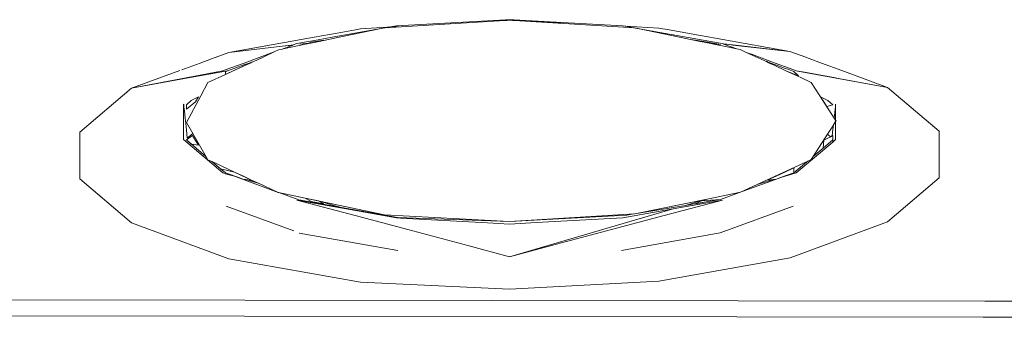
# Model space of a CAD drawing. Header units: millimetres. Extents: x -16331 to -10174, y -4135 to -3584.
# Tile 78 of 256: x -10358.5548 to -10358.4541, y -4015.1138 to -4015.0833. Entities that reach past the tile are written whole.
import ezdxf

# ---------------------------------------------------------------- set-up
doc = ezdxf.new("R2010")
doc.units = ezdxf.units.MM
doc.layers.add('DI-Elementos externos em vista', color=9, linetype='Continuous', lineweight=5)
doc.layers.add('IFC-IfcBuildingElementProxy-Contorno', color=250, linetype='Continuous', lineweight=5)

msp = doc.modelspace()

# ---------------------------------------------------------------- linework, layer by layer
at = {"layer": 'DI-Elementos externos em vista'}
for p, q in [((-10358.50518, -4015.08341), (-10358.51748, -4015.08417)), ((-10358.50512, -4015.08336), (-10358.51628, -4015.08396)), ((-10358.50498, -4015.0834), (-10358.50518, -4015.08341)), ((-10358.50479, -4015.08334), (-10358.50512, -4015.08336)), ((-10358.50498, -4015.0834), (-10358.50477, -4015.08336)), ((-10358.5047, -4015.08338), (-10358.50498, -4015.0834)), ((-10358.5047, -4015.08333), (-10358.50479, -4015.08334)), ((-10358.50464, -4015.08334), (-10358.5047, -4015.08333)), ((-10358.5047, -4015.08335), (-10358.50458, -4015.08337)), ((-10358.50457, -4015.08336), (-10358.5047, -4015.08335)), ((-10358.49948, -4015.08364), (-10358.5047, -4015.08336)), ((-10358.50442, -4015.0834), (-10358.5047, -4015.08338)), ((-10358.50461, -4015.08334), (-10358.50464, -4015.08334)), ((-10358.50457, -4015.08334), (-10358.50461, -4015.08334)), ((-10358.50458, -4015.08337), (-10358.50442, -4015.0834)), ((-10358.50428, -4015.08336), (-10358.50457, -4015.08334)), ((-10358.50405, -4015.08342), (-10358.50457, -4015.08336)), ((-10358.5042, -4015.08341), (-10358.50442, -4015.0834)), ((-10358.49313, -4015.08396), (-10358.50428, -4015.08336)), ((-10358.49194, -4015.08416), (-10358.5042, -4015.08341)), ((-10358.52235, -4015.0847), (-10358.52468, -4015.08512)), ((-10358.51783, -4015.08424), (-10358.52285, -4015.08513)), ((-10358.52047, -4015.08437), (-10358.52235, -4015.0847)), ((-10358.51783, -4015.08424), (-10358.52197, -4015.0851)), ((-10358.5203, -4015.08434), (-10358.52047, -4015.08437)), ((-10358.51997, -4015.08428), (-10358.5203, -4015.08434)), ((-10358.51723, -4015.08411), (-10358.51997, -4015.08428)), ((-10358.51748, -4015.08417), (-10358.51783, -4015.08424)), ((-10358.51708, -4015.08411), (-10358.51739, -4015.08416)), ((-10358.51708, -4015.08411), (-10358.51723, -4015.08411)), ((-10358.51669, -4015.08403), (-10358.51708, -4015.08411)), ((-10358.51701, -4015.0841), (-10358.51708, -4015.08411)), ((-10358.51608, -4015.08404), (-10358.51701, -4015.0841)), ((-10358.51628, -4015.08396), (-10358.51669, -4015.08403)), ((-10358.49289, -4015.084), (-10358.49313, -4015.08396)), ((-10358.49249, -4015.08407), (-10358.49289, -4015.084)), ((-10358.49282, -4015.08401), (-10358.49289, -4015.084)), ((-10358.48945, -4015.08419), (-10358.49282, -4015.08401)), ((-10358.49202, -4015.08416), (-10358.49249, -4015.08407)), ((-10358.48316, -4015.08574), (-10358.49202, -4015.08416)), ((-10358.4916, -4015.08423), (-10358.49194, -4015.08416)), ((-10358.48715, -4015.08515), (-10358.4916, -4015.08423)), ((-10358.48839, -4015.08438), (-10358.48945, -4015.08419)), ((-10358.48518, -4015.08495), (-10358.48839, -4015.08438)), ((-10358.52468, -4015.08512), (-10358.53341, -4015.08667)), ((-10358.52647, -4015.08578), (-10358.52684, -4015.08591)), ((-10358.52428, -4015.08539), (-10358.52647, -4015.08578)), ((-10358.52524, -4015.08573), (-10358.52617, -4015.08584)), ((-10358.5247, -4015.08567), (-10358.52559, -4015.08585)), ((-10358.52525, -4015.08573), (-10358.52559, -4015.08585)), ((-10358.52499, -4015.08564), (-10358.52524, -4015.08573)), ((-10358.52373, -4015.08541), (-10358.52499, -4015.08564)), ((-10358.52418, -4015.08556), (-10358.5247, -4015.08567)), ((-10358.52285, -4015.08513), (-10358.52428, -4015.08539)), ((-10358.52197, -4015.0851), (-10358.52418, -4015.08556)), ((-10358.52418, -4015.08556), (-10358.52373, -4015.08541)), ((-10358.48619, -4015.08535), (-10358.48715, -4015.08515)), ((-10358.48522, -4015.08555), (-10358.48619, -4015.08535)), ((-10358.48568, -4015.08541), (-10358.48619, -4015.08535)), ((-10358.48446, -4015.08563), (-10358.48568, -4015.08541)), ((-10358.4848, -4015.08563), (-10358.48522, -4015.08555)), ((-10358.47603, -4015.08658), (-10358.48518, -4015.08495)), ((-10358.48145, -4015.08632), (-10358.4848, -4015.08563)), ((-10358.4848, -4015.08563), (-10358.48315, -4015.08587)), ((-10358.48443, -4015.08564), (-10358.48446, -4015.08563)), ((-10358.48442, -4015.08564), (-10358.48443, -4015.08564)), ((-10358.48315, -4015.08587), (-10358.48442, -4015.08564)), ((-10358.48294, -4015.08578), (-10358.48316, -4015.08574)), ((-10358.48284, -4015.08581), (-10358.48294, -4015.08578)), ((-10358.48253, -4015.08585), (-10358.48284, -4015.08581)), ((-10358.48145, -4015.08632), (-10358.48283, -4015.08582)), ((-10358.48283, -4015.08582), (-10358.4825, -4015.08585)), ((-10358.48221, -4015.08588), (-10358.48253, -4015.08585)), ((-10358.53341, -4015.08667), (-10358.5352, -4015.08733)), ((-10358.52796, -4015.08604), (-10358.53341, -4015.08667)), ((-10358.53341, -4015.08667), (-10358.52798, -4015.08605)), ((-10358.5288, -4015.08663), (-10358.53187, -4015.08777)), ((-10358.5288, -4015.08663), (-10358.53064, -4015.08749)), ((-10358.52834, -4015.08643), (-10358.5288, -4015.08663)), ((-10358.52808, -4015.08637), (-10358.52834, -4015.08643)), ((-10358.52684, -4015.08592), (-10358.52808, -4015.08637)), ((-10358.52785, -4015.08632), (-10358.52808, -4015.08637)), ((-10358.52798, -4015.08605), (-10358.52684, -4015.08592)), ((-10358.52737, -4015.08597), (-10358.52796, -4015.08604)), ((-10358.52559, -4015.08585), (-10358.52785, -4015.08632)), ((-10358.52684, -4015.08591), (-10358.52737, -4015.08597)), ((-10358.4825, -4015.08585), (-10358.48042, -4015.08609)), ((-10358.48188, -4015.08592), (-10358.48221, -4015.08588)), ((-10358.47603, -4015.08658), (-10358.48188, -4015.08592)), ((-10358.48111, -4015.08639), (-10358.48145, -4015.08632)), ((-10358.48052, -4015.08667), (-10358.48111, -4015.08639)), ((-10358.47987, -4015.0869), (-10358.48052, -4015.08667)), ((-10358.47868, -4015.08751), (-10358.48052, -4015.08667)), ((-10358.48042, -4015.08609), (-10358.47603, -4015.08658)), ((-10358.47478, -4015.08704), (-10358.47603, -4015.08658)), ((-10358.53637, -4015.08777), (-10358.53824, -4015.08845)), ((-10358.5352, -4015.08733), (-10358.53637, -4015.08777)), ((-10358.53187, -4015.08777), (-10358.53379, -4015.08847)), ((-10358.53125, -4015.08777), (-10358.53261, -4015.08839)), ((-10358.53196, -4015.08809), (-10358.53125, -4015.08777)), ((-10358.53133, -4015.08777), (-10358.53188, -4015.08794)), ((-10358.53106, -4015.08768), (-10358.53133, -4015.08777)), ((-10358.53106, -4015.08768), (-10358.53125, -4015.08777)), ((-10358.53064, -4015.08749), (-10358.53106, -4015.08768)), ((-10358.47753, -4015.08777), (-10358.47987, -4015.0869)), ((-10358.47814, -4015.08777), (-10358.47868, -4015.08751)), ((-10358.478, -4015.08777), (-10358.47846, -4015.08759)), ((-10358.47846, -4015.08759), (-10358.47811, -4015.08777)), ((-10358.47773, -4015.08795), (-10358.47814, -4015.08777)), ((-10358.47811, -4015.08777), (-10358.47773, -4015.08795)), ((-10358.47752, -4015.08794), (-10358.478, -4015.08777)), ((-10358.47601, -4015.08832), (-10358.47753, -4015.08777)), ((-10358.47378, -4015.08741), (-10358.47478, -4015.08704)), ((-10358.47307, -4015.08767), (-10358.47378, -4015.08741)), ((-10358.47281, -4015.08777), (-10358.47307, -4015.08767)), ((-10358.47071, -4015.08854), (-10358.47281, -4015.08777)), ((-10358.53844, -4015.08853), (-10358.54337, -4015.09034)), ((-10358.53403, -4015.08856), (-10358.53832, -4015.08938)), ((-10358.53832, -4015.08943), (-10358.53452, -4015.08874)), ((-10358.53452, -4015.08874), (-10358.53414, -4015.08867)), ((-10358.53414, -4015.08867), (-10358.53358, -4015.08857)), ((-10358.53379, -4015.08847), (-10358.53403, -4015.08856)), ((-10358.53355, -4015.08856), (-10358.53378, -4015.08865)), ((-10358.53378, -4015.08865), (-10358.53376, -4015.08893)), ((-10358.53261, -4015.08839), (-10358.53376, -4015.08892)), ((-10358.53376, -4015.08893), (-10358.53286, -4015.08851)), ((-10358.53282, -4015.08829), (-10358.53355, -4015.08856)), ((-10358.53286, -4015.08851), (-10358.53261, -4015.08839)), ((-10358.53188, -4015.08794), (-10358.53282, -4015.08829)), ((-10358.53261, -4015.08839), (-10358.53196, -4015.08809)), ((-10358.4771, -4015.08824), (-10358.47773, -4015.08795)), ((-10358.47659, -4015.08829), (-10358.47752, -4015.08794)), ((-10358.47699, -4015.0883), (-10358.4771, -4015.08824)), ((-10358.47645, -4015.08855), (-10358.47699, -4015.0883)), ((-10358.47616, -4015.08844), (-10358.47659, -4015.08829)), ((-10358.47645, -4015.08855), (-10358.47515, -4015.08906)), ((-10358.47492, -4015.08925), (-10358.47645, -4015.08855)), ((-10358.47565, -4015.08863), (-10358.47616, -4015.08844)), ((-10358.47538, -4015.08856), (-10358.47601, -4015.08832)), ((-10358.47515, -4015.08906), (-10358.47565, -4015.08863)), ((-10358.47453, -4015.08871), (-10358.47538, -4015.08856)), ((-10358.47524, -4015.08861), (-10358.46606, -4015.09025)), ((-10358.47136, -4015.08929), (-10358.47453, -4015.08871)), ((-10358.46606, -4015.09025), (-10358.47071, -4015.08854)), ((-10358.53832, -4015.08938), (-10358.54337, -4015.09034)), ((-10358.54337, -4015.09034), (-10358.53832, -4015.08943)), ((-10358.53557, -4015.08976), (-10358.5363, -4015.09111)), ((-10358.53376, -4015.08892), (-10358.53557, -4015.08976)), ((-10358.47386, -4015.08974), (-10358.47492, -4015.08925)), ((-10358.47296, -4015.09113), (-10358.47386, -4015.08974)), ((-10358.47107, -4015.08934), (-10358.47136, -4015.08929)), ((-10358.46606, -4015.09025), (-10358.47107, -4015.08934)), ((-10358.54337, -4015.09034), (-10358.54867, -4015.09484)), ((-10358.46076, -4015.09474), (-10358.46606, -4015.09025)), ((-10358.5363, -4015.09111), (-10358.53777, -4015.09383)), ((-10358.53727, -4015.09161), (-10358.53777, -4015.09203)), ((-10358.53777, -4015.09248), (-10358.53683, -4015.09172)), ((-10358.53651, -4015.09123), (-10358.53727, -4015.09161)), ((-10358.53683, -4015.09172), (-10358.53651, -4015.09123)), ((-10358.47151, -4015.09339), (-10358.47296, -4015.09113)), ((-10358.4729, -4015.09122), (-10358.47258, -4015.09172)), ((-10358.47214, -4015.0916), (-10358.4729, -4015.09122)), ((-10358.47258, -4015.09172), (-10358.47227, -4015.09221)), ((-10358.47164, -4015.09203), (-10358.47214, -4015.0916)), ((-10358.53805, -4015.0956), (-10358.53805, -4015.09197)), ((-10358.53805, -4015.09197), (-10358.53804, -4015.09199)), ((-10358.53804, -4015.09199), (-10358.53802, -4015.09224)), ((-10358.53802, -4015.09224), (-10358.53797, -4015.09265)), ((-10358.53797, -4015.09265), (-10358.5379, -4015.09339)), ((-10358.53777, -4015.09203), (-10358.53777, -4015.09248)), ((-10358.47227, -4015.09221), (-10358.47164, -4015.09203)), ((-10358.47151, -4015.09339), (-10358.47138, -4015.09224)), ((-10358.47138, -4015.09224), (-10358.47136, -4015.09197)), ((-10358.47136, -4015.09197), (-10358.47136, -4015.09362)), ((-10358.5379, -4015.09339), (-10358.53787, -4015.09366)), ((-10358.53787, -4015.09366), (-10358.53783, -4015.09396)), ((-10358.53777, -4015.09383), (-10358.53711, -4015.09496)), ((-10358.47158, -4015.09409), (-10358.47136, -4015.09374)), ((-10358.47136, -4015.09362), (-10358.47151, -4015.09339)), ((-10358.47132, -4015.09368), (-10358.47136, -4015.09362)), ((-10358.47136, -4015.09362), (-10358.47136, -4015.09374)), ((-10358.47136, -4015.09374), (-10358.47132, -4015.09368)), ((-10358.47136, -4015.09374), (-10358.47136, -4015.09559)), ((-10358.54867, -4015.09484), (-10358.54867, -4015.09962)), ((-10358.53783, -4015.09396), (-10358.53777, -4015.09459)), ((-10358.53777, -4015.09459), (-10358.53768, -4015.09544)), ((-10358.47219, -4015.09504), (-10358.47159, -4015.09411)), ((-10358.4717, -4015.09521), (-10358.47164, -4015.09457)), ((-10358.47164, -4015.09457), (-10358.47158, -4015.09409)), ((-10358.47159, -4015.09411), (-10358.47158, -4015.09409)), ((-10358.46076, -4015.09952), (-10358.46076, -4015.09474)), ((-10358.53402, -4015.09901), (-10358.53805, -4015.0956)), ((-10358.53714, -4015.09517), (-10358.53777, -4015.09563)), ((-10358.53577, -4015.09732), (-10358.53777, -4015.09563)), ((-10358.53777, -4015.09563), (-10358.53726, -4015.09605)), ((-10358.53768, -4015.09544), (-10358.53711, -4015.09496)), ((-10358.53682, -4015.09567), (-10358.53714, -4015.09517)), ((-10358.53711, -4015.09496), (-10358.53573, -4015.09736)), ((-10358.53651, -4015.09616), (-10358.53682, -4015.09567)), ((-10358.47164, -4015.09584), (-10358.47538, -4015.09901)), ((-10358.47367, -4015.09733), (-10358.47219, -4015.09504)), ((-10358.47164, -4015.09563), (-10358.47264, -4015.09647)), ((-10358.47258, -4015.09566), (-10358.47264, -4015.09647)), ((-10358.47188, -4015.0953), (-10358.47258, -4015.09566)), ((-10358.47219, -4015.09504), (-10358.47188, -4015.0953)), ((-10358.47214, -4015.09605), (-10358.47164, -4015.09563)), ((-10358.4717, -4015.09521), (-10358.47188, -4015.0953)), ((-10358.47164, -4015.09518), (-10358.4717, -4015.09521)), ((-10358.47164, -4015.09551), (-10358.47164, -4015.09518)), ((-10358.47164, -4015.09563), (-10358.47164, -4015.09551)), ((-10358.47136, -4015.09559), (-10358.47164, -4015.09584)), ((-10358.47164, -4015.09584), (-10358.47164, -4015.09563)), ((-10358.53726, -4015.09605), (-10358.53651, -4015.09616)), ((-10358.47264, -4015.09647), (-10358.47367, -4015.09733)), ((-10358.47264, -4015.09647), (-10358.47214, -4015.09605)), ((-10358.53573, -4015.09736), (-10358.53577, -4015.09732)), ((-10358.53573, -4015.09736), (-10358.53556, -4015.09765)), ((-10358.53556, -4015.09765), (-10358.53516, -4015.09783)), ((-10358.53516, -4015.09783), (-10358.53494, -4015.09794)), ((-10358.53431, -4015.09856), (-10358.53516, -4015.09783)), ((-10358.47937, -4015.10017), (-10358.47421, -4015.09779)), ((-10358.47431, -4015.09786), (-10358.47564, -4015.09899)), ((-10358.47421, -4015.09779), (-10358.47431, -4015.09786)), ((-10358.47421, -4015.09779), (-10358.47386, -4015.09762)), ((-10358.47386, -4015.09762), (-10358.47367, -4015.09733)), ((-10358.53494, -4015.09794), (-10358.53285, -4015.09891)), ((-10358.53377, -4015.09901), (-10358.53431, -4015.09856)), ((-10358.53426, -4015.09857), (-10358.53377, -4015.09901)), ((-10358.53285, -4015.09891), (-10358.53426, -4015.09857)), ((-10358.53285, -4015.09891), (-10358.53104, -4015.09976)), ((-10358.53194, -4015.09933), (-10358.53285, -4015.09891)), ((-10358.47654, -4015.09891), (-10358.47745, -4015.09933)), ((-10358.47564, -4015.09849), (-10358.47654, -4015.09891)), ((-10358.47564, -4015.09899), (-10358.47564, -4015.09849)), ((-10358.54867, -4015.09962), (-10358.54337, -4015.10412)), ((-10358.53365, -4015.09912), (-10358.53402, -4015.09901)), ((-10358.53286, -4015.09935), (-10358.53377, -4015.09901)), ((-10358.53377, -4015.09901), (-10358.53282, -4015.09933)), ((-10358.53286, -4015.09935), (-10358.53365, -4015.09912)), ((-10358.5324, -4015.09948), (-10358.53286, -4015.09935)), ((-10358.52837, -4015.101), (-10358.53286, -4015.09935)), ((-10358.53282, -4015.09933), (-10358.5324, -4015.09948)), ((-10358.5324, -4015.09948), (-10358.53188, -4015.09967)), ((-10358.53104, -4015.09976), (-10358.53194, -4015.09933)), ((-10358.53188, -4015.09967), (-10358.53168, -4015.09969)), ((-10358.53033, -4015.10009), (-10358.53168, -4015.09969)), ((-10358.53168, -4015.09969), (-10358.53104, -4015.09976)), ((-10358.53104, -4015.09976), (-10358.53033, -4015.10009)), ((-10358.47752, -4015.09967), (-10358.48053, -4015.10076)), ((-10358.47772, -4015.09969), (-10358.47906, -4015.10008)), ((-10358.47745, -4015.09933), (-10358.47835, -4015.09975)), ((-10358.47835, -4015.09975), (-10358.47772, -4015.09969)), ((-10358.47772, -4015.09969), (-10358.47752, -4015.09967)), ((-10358.47752, -4015.09967), (-10358.47698, -4015.09947)), ((-10358.47699, -4015.09948), (-10358.47752, -4015.09967)), ((-10358.47564, -4015.09899), (-10358.47699, -4015.09948)), ((-10358.47538, -4015.09901), (-10358.47698, -4015.09947)), ((-10358.47698, -4015.09947), (-10358.47658, -4015.09933)), ((-10358.47658, -4015.09933), (-10358.47564, -4015.09899)), ((-10358.46606, -4015.10402), (-10358.46076, -4015.09952)), ((-10358.53033, -4015.10009), (-10358.5298, -4015.10033)), ((-10358.5298, -4015.10033), (-10358.52837, -4015.101)), ((-10358.48053, -4015.10076), (-10358.48315, -4015.10172)), ((-10358.48109, -4015.10097), (-10358.47937, -4015.10017)), ((-10358.47906, -4015.10008), (-10358.47937, -4015.10017)), ((-10358.52837, -4015.101), (-10358.52833, -4015.10102)), ((-10358.52833, -4015.10102), (-10358.52562, -4015.10158)), ((-10358.52628, -4015.10177), (-10358.5283, -4015.10102)), ((-10358.52646, -4015.10179), (-10358.5205, -4015.10337)), ((-10358.52143, -4015.10268), (-10358.52646, -4015.10179)), ((-10358.52189, -4015.10255), (-10358.52628, -4015.10177)), ((-10358.52562, -4015.10158), (-10358.52499, -4015.10194)), ((-10358.52426, -4015.10187), (-10358.52562, -4015.10158)), ((-10358.52562, -4015.10158), (-10358.52416, -4015.10189)), ((-10358.52499, -4015.10194), (-10358.52372, -4015.10216)), ((-10358.52372, -4015.10216), (-10358.52426, -4015.10187)), ((-10358.52245, -4015.10239), (-10358.52416, -4015.10189)), ((-10358.52416, -4015.10189), (-10358.51749, -4015.10328)), ((-10358.49174, -4015.10316), (-10358.4845, -4015.10167)), ((-10358.4889, -4015.10337), (-10358.48293, -4015.10179)), ((-10358.48293, -4015.10179), (-10358.48798, -4015.10269)), ((-10358.48517, -4015.10187), (-10358.48673, -4015.10232)), ((-10358.48567, -4015.10216), (-10358.48441, -4015.10194)), ((-10358.48315, -4015.10172), (-10358.48562, -4015.10213)), ((-10358.48512, -4015.10186), (-10358.48562, -4015.10213)), ((-10358.48508, -4015.10184), (-10358.48517, -4015.10187)), ((-10358.48315, -4015.10172), (-10358.48512, -4015.10186)), ((-10358.4845, -4015.10167), (-10358.48508, -4015.10184)), ((-10358.4845, -4015.10167), (-10358.48109, -4015.10097)), ((-10358.48441, -4015.10194), (-10358.48315, -4015.10172)), ((-10358.53369, -4015.1024), (-10358.52678, -4015.10494)), ((-10358.52189, -4015.10255), (-10358.52245, -4015.10239)), ((-10358.51618, -4015.10357), (-10358.52189, -4015.10255)), ((-10358.51627, -4015.1036), (-10358.52143, -4015.10268)), ((-10358.48798, -4015.10269), (-10358.5047, -4015.10757)), ((-10358.48798, -4015.10269), (-10358.49312, -4015.1036)), ((-10358.48673, -4015.10232), (-10358.49174, -4015.10316)), ((-10358.48562, -4015.10213), (-10358.48673, -4015.10232)), ((-10358.48562, -4015.10213), (-10358.48567, -4015.10216)), ((-10358.48318, -4015.10514), (-10358.47571, -4015.1024)), ((-10358.5205, -4015.10337), (-10358.51512, -4015.1048)), ((-10358.51749, -4015.10328), (-10358.5047, -4015.10398)), ((-10358.51585, -4015.10362), (-10358.51627, -4015.1036)), ((-10358.5047, -4015.10398), (-10358.51618, -4015.10357)), ((-10358.50696, -4015.10411), (-10358.51585, -4015.10362)), ((-10358.5047, -4015.10398), (-10358.49192, -4015.1032)), ((-10358.49273, -4015.10333), (-10358.5047, -4015.10398)), ((-10358.49312, -4015.1036), (-10358.50199, -4015.10408)), ((-10358.49428, -4015.1048), (-10358.4889, -4015.10337)), ((-10358.49199, -4015.1032), (-10358.49273, -4015.10333)), ((-10358.49192, -4015.1032), (-10358.49174, -4015.10316)), ((-10358.54337, -4015.10412), (-10358.53341, -4015.10778)), ((-10358.51512, -4015.1048), (-10358.50899, -4015.10643)), ((-10358.5047, -4015.10423), (-10358.50696, -4015.10411)), ((-10358.50199, -4015.10408), (-10358.5047, -4015.10423)), ((-10358.50041, -4015.10643), (-10358.49428, -4015.1048)), ((-10358.47602, -4015.10768), (-10358.46606, -4015.10402)), ((-10358.52622, -4015.10515), (-10358.51615, -4015.10694)), ((-10358.49325, -4015.10694), (-10358.48318, -4015.10514)), ((-10358.50899, -4015.10643), (-10358.5047, -4015.10757)), ((-10358.5047, -4015.10757), (-10358.50041, -4015.10643)), ((-10358.53341, -4015.10778), (-10358.51997, -4015.11018)), ((-10358.48944, -4015.11007), (-10358.47602, -4015.10768)), ((-10358.51997, -4015.11018), (-10358.5047, -4015.1109)), ((-10358.5047, -4015.1109), (-10358.48944, -4015.11007)), ((-10358.45611, -4015.11212), (-10358.71799, -4015.11178)), ((-10358.19424, -4015.11178), (-10358.45611, -4015.11212)), ((-10358.45627, -4015.11377), (-10358.79208, -4015.11327)), ((-10358.12045, -4015.11327), (-10358.45627, -4015.11377))]:
    msp.add_line(p, q, dxfattribs=at)
at = {"layer": 'IFC-IfcBuildingElementProxy-Contorno', "lineweight": 5}
for p, q in [((-10358.50518, -4015.08341), (-10358.51748, -4015.08417)), ((-10358.50512, -4015.08336), (-10358.51628, -4015.08396)), ((-10358.50498, -4015.0834), (-10358.50518, -4015.08341)), ((-10358.50479, -4015.08334), (-10358.50512, -4015.08336)), ((-10358.50498, -4015.0834), (-10358.50477, -4015.08336)), ((-10358.5047, -4015.08338), (-10358.50498, -4015.0834)), ((-10358.5047, -4015.08333), (-10358.50479, -4015.08334)), ((-10358.50464, -4015.08334), (-10358.5047, -4015.08333)), ((-10358.5047, -4015.08335), (-10358.50458, -4015.08337)), ((-10358.50457, -4015.08336), (-10358.5047, -4015.08335)), ((-10358.49948, -4015.08364), (-10358.5047, -4015.08336)), ((-10358.50442, -4015.0834), (-10358.5047, -4015.08338)), ((-10358.50461, -4015.08334), (-10358.50464, -4015.08334)), ((-10358.50457, -4015.08334), (-10358.50461, -4015.08334)), ((-10358.50458, -4015.08337), (-10358.50442, -4015.0834)), ((-10358.50428, -4015.08336), (-10358.50457, -4015.08334)), ((-10358.50405, -4015.08342), (-10358.50457, -4015.08336)), ((-10358.5042, -4015.08341), (-10358.50442, -4015.0834)), ((-10358.49313, -4015.08396), (-10358.50428, -4015.08336)), ((-10358.49194, -4015.08416), (-10358.5042, -4015.08341)), ((-10358.52235, -4015.0847), (-10358.52468, -4015.08512)), ((-10358.51783, -4015.08424), (-10358.52285, -4015.08513)), ((-10358.52047, -4015.08437), (-10358.52235, -4015.0847)), ((-10358.51783, -4015.08424), (-10358.52197, -4015.0851)), ((-10358.5203, -4015.08434), (-10358.52047, -4015.08437)), ((-10358.51997, -4015.08428), (-10358.5203, -4015.08434)), ((-10358.51723, -4015.08411), (-10358.51997, -4015.08428)), ((-10358.51748, -4015.08417), (-10358.51783, -4015.08424)), ((-10358.51708, -4015.08411), (-10358.51739, -4015.08416)), ((-10358.51708, -4015.08411), (-10358.51723, -4015.08411)), ((-10358.51669, -4015.08403), (-10358.51708, -4015.08411)), ((-10358.51701, -4015.0841), (-10358.51708, -4015.08411)), ((-10358.51608, -4015.08404), (-10358.51701, -4015.0841)), ((-10358.51628, -4015.08396), (-10358.51669, -4015.08403)), ((-10358.49289, -4015.084), (-10358.49313, -4015.08396)), ((-10358.49249, -4015.08407), (-10358.49289, -4015.084)), ((-10358.49282, -4015.08401), (-10358.49289, -4015.084)), ((-10358.48945, -4015.08419), (-10358.49282, -4015.08401)), ((-10358.49202, -4015.08416), (-10358.49249, -4015.08407)), ((-10358.48316, -4015.08574), (-10358.49202, -4015.08416)), ((-10358.4916, -4015.08423), (-10358.49194, -4015.08416)), ((-10358.48715, -4015.08515), (-10358.4916, -4015.08423)), ((-10358.48839, -4015.08438), (-10358.48945, -4015.08419)), ((-10358.48518, -4015.08495), (-10358.48839, -4015.08438)), ((-10358.52468, -4015.08512), (-10358.53341, -4015.08667)), ((-10358.52647, -4015.08578), (-10358.52684, -4015.08591)), ((-10358.52428, -4015.08539), (-10358.52647, -4015.08578)), ((-10358.52524, -4015.08573), (-10358.52617, -4015.08584)), ((-10358.5247, -4015.08567), (-10358.52559, -4015.08585)), ((-10358.52525, -4015.08573), (-10358.52559, -4015.08585)), ((-10358.52499, -4015.08564), (-10358.52524, -4015.08573)), ((-10358.52373, -4015.08541), (-10358.52499, -4015.08564)), ((-10358.52418, -4015.08556), (-10358.5247, -4015.08567)), ((-10358.52285, -4015.08513), (-10358.52428, -4015.08539)), ((-10358.52197, -4015.0851), (-10358.52418, -4015.08556)), ((-10358.52418, -4015.08556), (-10358.52373, -4015.08541)), ((-10358.48619, -4015.08535), (-10358.48715, -4015.08515)), ((-10358.48522, -4015.08555), (-10358.48619, -4015.08535)), ((-10358.48568, -4015.08541), (-10358.48619, -4015.08535)), ((-10358.48446, -4015.08563), (-10358.48568, -4015.08541)), ((-10358.4848, -4015.08563), (-10358.48522, -4015.08555)), ((-10358.47603, -4015.08658), (-10358.48518, -4015.08495)), ((-10358.48145, -4015.08632), (-10358.4848, -4015.08563)), ((-10358.4848, -4015.08563), (-10358.48315, -4015.08587)), ((-10358.48443, -4015.08564), (-10358.48446, -4015.08563)), ((-10358.48442, -4015.08564), (-10358.48443, -4015.08564)), ((-10358.48315, -4015.08587), (-10358.48442, -4015.08564)), ((-10358.48294, -4015.08578), (-10358.48316, -4015.08574)), ((-10358.48284, -4015.08581), (-10358.48294, -4015.08578)), ((-10358.48253, -4015.08585), (-10358.48284, -4015.08581)), ((-10358.48145, -4015.08632), (-10358.48283, -4015.08582)), ((-10358.48283, -4015.08582), (-10358.4825, -4015.08585)), ((-10358.48221, -4015.08588), (-10358.48253, -4015.08585)), ((-10358.53341, -4015.08667), (-10358.5352, -4015.08733)), ((-10358.52796, -4015.08604), (-10358.53341, -4015.08667)), ((-10358.53341, -4015.08667), (-10358.52798, -4015.08605)), ((-10358.5288, -4015.08663), (-10358.53187, -4015.08777)), ((-10358.5288, -4015.08663), (-10358.53064, -4015.08749)), ((-10358.52834, -4015.08643), (-10358.5288, -4015.08663)), ((-10358.52808, -4015.08637), (-10358.52834, -4015.08643)), ((-10358.52684, -4015.08592), (-10358.52808, -4015.08637)), ((-10358.52785, -4015.08632), (-10358.52808, -4015.08637)), ((-10358.52798, -4015.08605), (-10358.52684, -4015.08592)), ((-10358.52737, -4015.08597), (-10358.52796, -4015.08604)), ((-10358.52559, -4015.08585), (-10358.52785, -4015.08632)), ((-10358.52684, -4015.08591), (-10358.52737, -4015.08597)), ((-10358.4825, -4015.08585), (-10358.48042, -4015.08609)), ((-10358.48188, -4015.08592), (-10358.48221, -4015.08588)), ((-10358.47603, -4015.08658), (-10358.48188, -4015.08592)), ((-10358.48111, -4015.08639), (-10358.48145, -4015.08632)), ((-10358.48052, -4015.08667), (-10358.48111, -4015.08639)), ((-10358.47987, -4015.0869), (-10358.48052, -4015.08667)), ((-10358.47868, -4015.08751), (-10358.48052, -4015.08667)), ((-10358.48042, -4015.08609), (-10358.47603, -4015.08658)), ((-10358.47478, -4015.08704), (-10358.47603, -4015.08658)), ((-10358.53637, -4015.08777), (-10358.53824, -4015.08845)), ((-10358.5352, -4015.08733), (-10358.53637, -4015.08777)), ((-10358.53187, -4015.08777), (-10358.53379, -4015.08847)), ((-10358.53125, -4015.08777), (-10358.53261, -4015.08839)), ((-10358.53196, -4015.08809), (-10358.53125, -4015.08777)), ((-10358.53133, -4015.08777), (-10358.53188, -4015.08794)), ((-10358.53106, -4015.08768), (-10358.53133, -4015.08777)), ((-10358.53106, -4015.08768), (-10358.53125, -4015.08777)), ((-10358.53064, -4015.08749), (-10358.53106, -4015.08768)), ((-10358.47753, -4015.08777), (-10358.47987, -4015.0869)), ((-10358.47814, -4015.08777), (-10358.47868, -4015.08751)), ((-10358.478, -4015.08777), (-10358.47846, -4015.08759)), ((-10358.47846, -4015.08759), (-10358.47811, -4015.08777)), ((-10358.47773, -4015.08795), (-10358.47814, -4015.08777)), ((-10358.47811, -4015.08777), (-10358.47773, -4015.08795)), ((-10358.47752, -4015.08794), (-10358.478, -4015.08777)), ((-10358.47601, -4015.08832), (-10358.47753, -4015.08777)), ((-10358.47378, -4015.08741), (-10358.47478, -4015.08704)), ((-10358.47307, -4015.08767), (-10358.47378, -4015.08741)), ((-10358.47281, -4015.08777), (-10358.47307, -4015.08767)), ((-10358.47071, -4015.08854), (-10358.47281, -4015.08777)), ((-10358.53844, -4015.08853), (-10358.54337, -4015.09034)), ((-10358.53403, -4015.08856), (-10358.53832, -4015.08938)), ((-10358.53832, -4015.08943), (-10358.53452, -4015.08874)), ((-10358.53452, -4015.08874), (-10358.53414, -4015.08867)), ((-10358.53414, -4015.08867), (-10358.53358, -4015.08857)), ((-10358.53379, -4015.08847), (-10358.53403, -4015.08856)), ((-10358.53355, -4015.08856), (-10358.53378, -4015.08865)), ((-10358.53378, -4015.08865), (-10358.53376, -4015.08893)), ((-10358.53261, -4015.08839), (-10358.53376, -4015.08892)), ((-10358.53376, -4015.08893), (-10358.53286, -4015.08851)), ((-10358.53282, -4015.08829), (-10358.53355, -4015.08856)), ((-10358.53286, -4015.08851), (-10358.53261, -4015.08839)), ((-10358.53188, -4015.08794), (-10358.53282, -4015.08829)), ((-10358.53261, -4015.08839), (-10358.53196, -4015.08809)), ((-10358.4771, -4015.08824), (-10358.47773, -4015.08795)), ((-10358.47659, -4015.08829), (-10358.47752, -4015.08794)), ((-10358.47699, -4015.0883), (-10358.4771, -4015.08824)), ((-10358.47645, -4015.08855), (-10358.47699, -4015.0883)), ((-10358.47616, -4015.08844), (-10358.47659, -4015.08829)), ((-10358.47645, -4015.08855), (-10358.47515, -4015.08906)), ((-10358.47492, -4015.08925), (-10358.47645, -4015.08855)), ((-10358.47565, -4015.08863), (-10358.47616, -4015.08844)), ((-10358.47538, -4015.08856), (-10358.47601, -4015.08832)), ((-10358.47515, -4015.08906), (-10358.47565, -4015.08863)), ((-10358.47453, -4015.08871), (-10358.47538, -4015.08856)), ((-10358.47524, -4015.08861), (-10358.46606, -4015.09025)), ((-10358.47136, -4015.08929), (-10358.47453, -4015.08871)), ((-10358.46606, -4015.09025), (-10358.47071, -4015.08854)), ((-10358.53832, -4015.08938), (-10358.54337, -4015.09034)), ((-10358.54337, -4015.09034), (-10358.53832, -4015.08943)), ((-10358.53557, -4015.08976), (-10358.5363, -4015.09111)), ((-10358.53376, -4015.08892), (-10358.53557, -4015.08976)), ((-10358.47386, -4015.08974), (-10358.47492, -4015.08925)), ((-10358.47296, -4015.09113), (-10358.47386, -4015.08974)), ((-10358.47107, -4015.08934), (-10358.47136, -4015.08929)), ((-10358.46606, -4015.09025), (-10358.47107, -4015.08934)), ((-10358.54337, -4015.09034), (-10358.54867, -4015.09484)), ((-10358.46076, -4015.09474), (-10358.46606, -4015.09025)), ((-10358.5363, -4015.09111), (-10358.53777, -4015.09383)), ((-10358.53727, -4015.09161), (-10358.53777, -4015.09203)), ((-10358.53777, -4015.09248), (-10358.53683, -4015.09172)), ((-10358.53651, -4015.09123), (-10358.53727, -4015.09161)), ((-10358.53683, -4015.09172), (-10358.53651, -4015.09123)), ((-10358.47151, -4015.09339), (-10358.47296, -4015.09113)), ((-10358.4729, -4015.09122), (-10358.47258, -4015.09172)), ((-10358.47214, -4015.0916), (-10358.4729, -4015.09122)), ((-10358.47258, -4015.09172), (-10358.47227, -4015.09221)), ((-10358.47164, -4015.09203), (-10358.47214, -4015.0916)), ((-10358.53805, -4015.0956), (-10358.53805, -4015.09197)), ((-10358.53805, -4015.09197), (-10358.53804, -4015.09199)), ((-10358.53804, -4015.09199), (-10358.53802, -4015.09224)), ((-10358.53802, -4015.09224), (-10358.53797, -4015.09265)), ((-10358.53797, -4015.09265), (-10358.5379, -4015.09339)), ((-10358.53777, -4015.09203), (-10358.53777, -4015.09248)), ((-10358.47227, -4015.09221), (-10358.47164, -4015.09203)), ((-10358.47151, -4015.09339), (-10358.47138, -4015.09224)), ((-10358.47138, -4015.09224), (-10358.47136, -4015.09197)), ((-10358.47136, -4015.09197), (-10358.47136, -4015.09362)), ((-10358.5379, -4015.09339), (-10358.53787, -4015.09366)), ((-10358.53787, -4015.09366), (-10358.53783, -4015.09396)), ((-10358.53777, -4015.09383), (-10358.53711, -4015.09496)), ((-10358.47158, -4015.09409), (-10358.47136, -4015.09374)), ((-10358.47136, -4015.09362), (-10358.47151, -4015.09339)), ((-10358.47132, -4015.09368), (-10358.47136, -4015.09362)), ((-10358.47136, -4015.09362), (-10358.47136, -4015.09374)), ((-10358.47136, -4015.09374), (-10358.47132, -4015.09368)), ((-10358.47136, -4015.09374), (-10358.47136, -4015.09559)), ((-10358.54867, -4015.09484), (-10358.54867, -4015.09962)), ((-10358.53783, -4015.09396), (-10358.53777, -4015.09459)), ((-10358.53777, -4015.09459), (-10358.53768, -4015.09544)), ((-10358.47219, -4015.09504), (-10358.47159, -4015.09411)), ((-10358.4717, -4015.09521), (-10358.47164, -4015.09457)), ((-10358.47164, -4015.09457), (-10358.47158, -4015.09409)), ((-10358.47159, -4015.09411), (-10358.47158, -4015.09409)), ((-10358.46076, -4015.09952), (-10358.46076, -4015.09474)), ((-10358.53402, -4015.09901), (-10358.53805, -4015.0956)), ((-10358.53714, -4015.09517), (-10358.53777, -4015.09563)), ((-10358.53577, -4015.09732), (-10358.53777, -4015.09563)), ((-10358.53777, -4015.09563), (-10358.53726, -4015.09605)), ((-10358.53768, -4015.09544), (-10358.53711, -4015.09496)), ((-10358.53682, -4015.09567), (-10358.53714, -4015.09517)), ((-10358.53711, -4015.09496), (-10358.53573, -4015.09736)), ((-10358.53651, -4015.09616), (-10358.53682, -4015.09567)), ((-10358.47164, -4015.09584), (-10358.47538, -4015.09901)), ((-10358.47367, -4015.09733), (-10358.47219, -4015.09504)), ((-10358.47164, -4015.09563), (-10358.47264, -4015.09647)), ((-10358.47258, -4015.09566), (-10358.47264, -4015.09647)), ((-10358.47188, -4015.0953), (-10358.47258, -4015.09566)), ((-10358.47219, -4015.09504), (-10358.47188, -4015.0953)), ((-10358.47214, -4015.09605), (-10358.47164, -4015.09563)), ((-10358.4717, -4015.09521), (-10358.47188, -4015.0953)), ((-10358.47164, -4015.09518), (-10358.4717, -4015.09521)), ((-10358.47164, -4015.09551), (-10358.47164, -4015.09518)), ((-10358.47164, -4015.09563), (-10358.47164, -4015.09551)), ((-10358.47136, -4015.09559), (-10358.47164, -4015.09584)), ((-10358.47164, -4015.09584), (-10358.47164, -4015.09563)), ((-10358.53726, -4015.09605), (-10358.53651, -4015.09616)), ((-10358.47264, -4015.09647), (-10358.47367, -4015.09733)), ((-10358.47264, -4015.09647), (-10358.47214, -4015.09605)), ((-10358.53573, -4015.09736), (-10358.53577, -4015.09732)), ((-10358.53573, -4015.09736), (-10358.53556, -4015.09765)), ((-10358.53556, -4015.09765), (-10358.53516, -4015.09783)), ((-10358.53516, -4015.09783), (-10358.53494, -4015.09794)), ((-10358.53431, -4015.09856), (-10358.53516, -4015.09783)), ((-10358.47937, -4015.10017), (-10358.47421, -4015.09779)), ((-10358.47431, -4015.09786), (-10358.47564, -4015.09899)), ((-10358.47421, -4015.09779), (-10358.47431, -4015.09786)), ((-10358.47421, -4015.09779), (-10358.47386, -4015.09762)), ((-10358.47386, -4015.09762), (-10358.47367, -4015.09733)), ((-10358.53494, -4015.09794), (-10358.53285, -4015.09891)), ((-10358.53377, -4015.09901), (-10358.53431, -4015.09856)), ((-10358.53426, -4015.09857), (-10358.53377, -4015.09901)), ((-10358.53285, -4015.09891), (-10358.53426, -4015.09857)), ((-10358.53285, -4015.09891), (-10358.53104, -4015.09976)), ((-10358.53194, -4015.09933), (-10358.53285, -4015.09891)), ((-10358.47654, -4015.09891), (-10358.47745, -4015.09933)), ((-10358.47564, -4015.09849), (-10358.47654, -4015.09891)), ((-10358.47564, -4015.09899), (-10358.47564, -4015.09849)), ((-10358.54867, -4015.09962), (-10358.54337, -4015.10412)), ((-10358.53365, -4015.09912), (-10358.53402, -4015.09901)), ((-10358.53286, -4015.09935), (-10358.53377, -4015.09901)), ((-10358.53377, -4015.09901), (-10358.53282, -4015.09933)), ((-10358.53286, -4015.09935), (-10358.53365, -4015.09912)), ((-10358.5324, -4015.09948), (-10358.53286, -4015.09935)), ((-10358.52837, -4015.101), (-10358.53286, -4015.09935)), ((-10358.53282, -4015.09933), (-10358.5324, -4015.09948)), ((-10358.5324, -4015.09948), (-10358.53188, -4015.09967)), ((-10358.53104, -4015.09976), (-10358.53194, -4015.09933)), ((-10358.53188, -4015.09967), (-10358.53168, -4015.09969)), ((-10358.53033, -4015.10009), (-10358.53168, -4015.09969)), ((-10358.53168, -4015.09969), (-10358.53104, -4015.09976)), ((-10358.53104, -4015.09976), (-10358.53033, -4015.10009)), ((-10358.47752, -4015.09967), (-10358.48053, -4015.10076)), ((-10358.47772, -4015.09969), (-10358.47906, -4015.10008)), ((-10358.47745, -4015.09933), (-10358.47835, -4015.09975)), ((-10358.47835, -4015.09975), (-10358.47772, -4015.09969)), ((-10358.47772, -4015.09969), (-10358.47752, -4015.09967)), ((-10358.47752, -4015.09967), (-10358.47698, -4015.09947)), ((-10358.47699, -4015.09948), (-10358.47752, -4015.09967)), ((-10358.47564, -4015.09899), (-10358.47699, -4015.09948)), ((-10358.47538, -4015.09901), (-10358.47698, -4015.09947)), ((-10358.47698, -4015.09947), (-10358.47658, -4015.09933)), ((-10358.47658, -4015.09933), (-10358.47564, -4015.09899)), ((-10358.46606, -4015.10402), (-10358.46076, -4015.09952)), ((-10358.53033, -4015.10009), (-10358.5298, -4015.10033)), ((-10358.5298, -4015.10033), (-10358.52837, -4015.101)), ((-10358.48053, -4015.10076), (-10358.48315, -4015.10172)), ((-10358.48109, -4015.10097), (-10358.47937, -4015.10017)), ((-10358.47906, -4015.10008), (-10358.47937, -4015.10017)), ((-10358.52837, -4015.101), (-10358.52833, -4015.10102)), ((-10358.52833, -4015.10102), (-10358.52562, -4015.10158)), ((-10358.52628, -4015.10177), (-10358.5283, -4015.10102)), ((-10358.52646, -4015.10179), (-10358.5205, -4015.10337)), ((-10358.52143, -4015.10268), (-10358.52646, -4015.10179)), ((-10358.52189, -4015.10255), (-10358.52628, -4015.10177)), ((-10358.52562, -4015.10158), (-10358.52499, -4015.10194)), ((-10358.52426, -4015.10187), (-10358.52562, -4015.10158)), ((-10358.52562, -4015.10158), (-10358.52416, -4015.10189)), ((-10358.52499, -4015.10194), (-10358.52372, -4015.10216)), ((-10358.52372, -4015.10216), (-10358.52426, -4015.10187)), ((-10358.52245, -4015.10239), (-10358.52416, -4015.10189)), ((-10358.52416, -4015.10189), (-10358.51749, -4015.10328)), ((-10358.49174, -4015.10316), (-10358.4845, -4015.10167)), ((-10358.4889, -4015.10337), (-10358.48293, -4015.10179)), ((-10358.48293, -4015.10179), (-10358.48798, -4015.10269)), ((-10358.48517, -4015.10187), (-10358.48673, -4015.10232)), ((-10358.48567, -4015.10216), (-10358.48441, -4015.10194)), ((-10358.48315, -4015.10172), (-10358.48562, -4015.10213)), ((-10358.48512, -4015.10186), (-10358.48562, -4015.10213)), ((-10358.48508, -4015.10184), (-10358.48517, -4015.10187)), ((-10358.48315, -4015.10172), (-10358.48512, -4015.10186)), ((-10358.4845, -4015.10167), (-10358.48508, -4015.10184)), ((-10358.4845, -4015.10167), (-10358.48109, -4015.10097)), ((-10358.48441, -4015.10194), (-10358.48315, -4015.10172)), ((-10358.53369, -4015.1024), (-10358.52678, -4015.10494)), ((-10358.52189, -4015.10255), (-10358.52245, -4015.10239)), ((-10358.51618, -4015.10357), (-10358.52189, -4015.10255)), ((-10358.51627, -4015.1036), (-10358.52143, -4015.10268)), ((-10358.48798, -4015.10269), (-10358.5047, -4015.10757)), ((-10358.48798, -4015.10269), (-10358.49312, -4015.1036)), ((-10358.48673, -4015.10232), (-10358.49174, -4015.10316)), ((-10358.48562, -4015.10213), (-10358.48673, -4015.10232)), ((-10358.48562, -4015.10213), (-10358.48567, -4015.10216)), ((-10358.48318, -4015.10514), (-10358.47571, -4015.1024)), ((-10358.5205, -4015.10337), (-10358.51512, -4015.1048)), ((-10358.51749, -4015.10328), (-10358.5047, -4015.10398)), ((-10358.51585, -4015.10362), (-10358.51627, -4015.1036)), ((-10358.5047, -4015.10398), (-10358.51618, -4015.10357)), ((-10358.50696, -4015.10411), (-10358.51585, -4015.10362)), ((-10358.5047, -4015.10398), (-10358.49192, -4015.1032)), ((-10358.49273, -4015.10333), (-10358.5047, -4015.10398)), ((-10358.49312, -4015.1036), (-10358.50199, -4015.10408)), ((-10358.49428, -4015.1048), (-10358.4889, -4015.10337)), ((-10358.49199, -4015.1032), (-10358.49273, -4015.10333)), ((-10358.49192, -4015.1032), (-10358.49174, -4015.10316)), ((-10358.54337, -4015.10412), (-10358.53341, -4015.10778)), ((-10358.51512, -4015.1048), (-10358.50899, -4015.10643)), ((-10358.5047, -4015.10423), (-10358.50696, -4015.10411)), ((-10358.50199, -4015.10408), (-10358.5047, -4015.10423)), ((-10358.50041, -4015.10643), (-10358.49428, -4015.1048)), ((-10358.47602, -4015.10768), (-10358.46606, -4015.10402)), ((-10358.52622, -4015.10515), (-10358.51615, -4015.10694)), ((-10358.49325, -4015.10694), (-10358.48318, -4015.10514)), ((-10358.50899, -4015.10643), (-10358.5047, -4015.10757)), ((-10358.5047, -4015.10757), (-10358.50041, -4015.10643)), ((-10358.53341, -4015.10778), (-10358.51997, -4015.11018)), ((-10358.48944, -4015.11007), (-10358.47602, -4015.10768)), ((-10358.51997, -4015.11018), (-10358.5047, -4015.1109)), ((-10358.5047, -4015.1109), (-10358.48944, -4015.11007)), ((-10358.45611, -4015.11212), (-10358.71799, -4015.11178)), ((-10358.19424, -4015.11178), (-10358.45611, -4015.11212)), ((-10358.45627, -4015.11377), (-10358.79208, -4015.11327)), ((-10358.12045, -4015.11327), (-10358.45627, -4015.11377))]:
    msp.add_line(p, q, dxfattribs=at)

doc.saveas('drawing.dxf')
